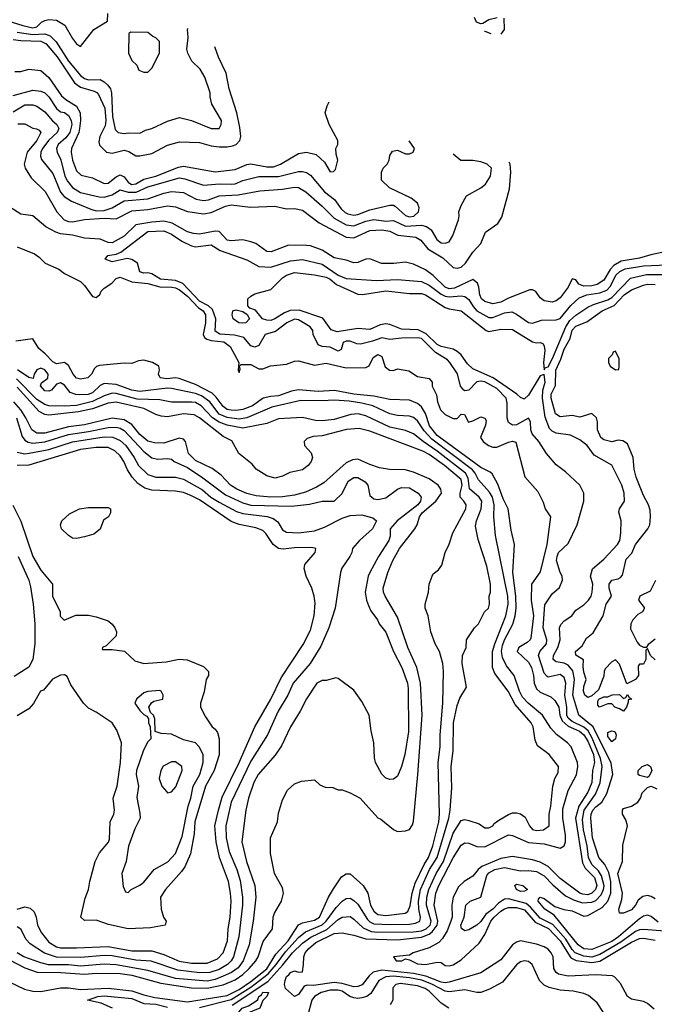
# Model space of a CAD drawing. Header units: inches. Extents: x 1793402 to 1900366, y 320852 to 470679.
# Tile 138 of 256: x 1811304 to 1814505, y 384370 to 389339. Entities that reach past the tile are written whole.
import ezdxf

# ---------------------------------------------------------------- set-up
doc = ezdxf.new("R2010")
doc.units = ezdxf.units.IN
doc.header["$MEASUREMENT"] = 0
doc.layers.add('B8318', color=7, linetype='Continuous')

msp = doc.modelspace()

# ---------------------------------------------------------------- linework, layer by layer
at = {"layer": 'B8318', "color": 4}
for points, elevation in [([(1811130, 389369.1), (1811318.8, 389310), (1811370, 389298.9), (1811390, 389303.7), (1811412.7, 389327.3), (1811430, 389335.8), (1811450, 389340.3), (1811490, 389337), (1811531.8, 389311.8), (1811570, 389244.7), (1811590, 389218), (1811610, 389204.7), (1811678, 389290), (1811747.3, 389332.7), (1811748, 389370)], 272), ([(1813711.6, 389348.4), (1813670, 389338), (1813639.6, 389320.4), (1813630, 389318), (1813607.3, 389327.3), (1813598, 389350)], 224), ([(1813732.8, 389266.2), (1813748.7, 389290), (1813747.3, 389347.3)], 224), ([(1811290, 389276.2), (1811370, 389264.1), (1811430, 389268), (1811457.4, 389257.4), (1811487.5, 389227.5), (1811550.3, 389130), (1811610, 389058.4), (1811630, 389043.1), (1811650, 389035.8), (1811710, 389037), (1811730, 389026.4), (1811749, 389009), (1811761.6, 388990), (1811766.7, 388970), (1811771.7, 388850), (1811786, 388786), (1811801, 388770), (1811830, 388764.4), (1811850, 388768.4), (1811910, 388767.3), (1811937.5, 388782.5), (1811970, 388790.8), (1812050, 388826.8), (1812110, 388846), (1812170.6, 388830.6), (1812270, 388790.6), (1812309.3, 388790.7), (1812319.3, 388810), (1812320.9, 388830), (1812273.6, 388913.6), (1812264, 388950), (1812264, 388970), (1812237.2, 389050), (1812214, 389090), (1812172.7, 389130), (1812152.3, 389170), (1812146.6, 389190), (1812152.7, 389250), (1812149.3, 389290), (1812152.8, 389297.3)], 268), ([(1813649, 389282), (1813650, 389282), (1813679.9, 389270)], 224), ([(1811270, 389239.6), (1811310, 389233.6), (1811410, 389231.1), (1811436.9, 389216.9), (1811492.8, 389152.8), (1811580.7, 389020.7), (1811610, 388998.5), (1811679.1, 388979.1), (1811692.5, 388972.5), (1811701.2, 388961.2), (1811733.1, 388893.1), (1811738.4, 388830), (1811735.5, 388804.5), (1811707, 388750), (1811702.4, 388722.4), (1811706.9, 388706.9), (1811741, 388670), (1811770, 388666.4), (1811830, 388681.3), (1811854.9, 388674.9), (1811890, 388653), (1811910, 388653), (1811970, 388663.8), (1812050, 388706), (1812110, 388722.4), (1812210, 388719.5), (1812270, 388702.3), (1812310, 388697.4), (1812350, 388697.4), (1812377.5, 388702.5), (1812396, 388710), (1812414, 388730), (1812419.6, 388750), (1812414.9, 388794.9), (1812398.7, 388870), (1812359.6, 388990), (1812344.5, 389070), (1812306, 389150), (1812287.2, 389202.1)], 264), ([(1811278.5, 389078.5), (1811310, 389077.3), (1811350, 389090.5), (1811410, 389083), (1811450, 389048.2), (1811515.2, 388955.2), (1811536.4, 388936.4), (1811590, 388902.4), (1811607.8, 388870), (1811610.2, 388830.2), (1811605.8, 388790), (1811601.1, 388770), (1811564.9, 388690), (1811562.8, 388670), (1811570, 388631), (1811590, 388576), (1811614.4, 388554.4), (1811670, 388541.6), (1811730, 388512.4), (1811750, 388514), (1811790, 388545.7), (1811810, 388555.6), (1811830, 388545.7), (1811850, 388519.5), (1811867.7, 388507.7), (1811890, 388510.3), (1811930, 388535.3), (1811990.7, 388549.3), (1812105.2, 388594.8), (1812130, 388599.6), (1812290, 388572), (1812390, 388583.1), (1812450, 388608.8), (1812470, 388611.7), (1812550, 388596), (1812584, 388596), (1812619.3, 388610), (1812710, 388664.9), (1812750, 388670.6), (1812799.3, 388659.3), (1812840.7, 388620.7), (1812870, 388572), (1812887.3, 388572.7), (1812896.4, 388583.6), (1812908, 388630), (1812900.2, 388660.2), (1812899, 388690), (1812909, 388710), (1812909, 388730), (1812864, 388810), (1812844, 388870), (1812854.6, 388905.4), (1812864.7, 388925)], 256), ([(1811270, 388956.3), (1811370, 388983.8), (1811410, 388979.5), (1811430.2, 388970.2), (1811450, 388950.5), (1811490, 388890.5), (1811510, 388874.9), (1811530.2, 388870.2), (1811550, 388855.5), (1811563.1, 388830), (1811567, 388810), (1811556.5, 388770), (1811536.3, 388743.7), (1811498.4, 388710), (1811488.7, 388688.7), (1811492.7, 388670), (1811511.5, 388631.6), (1811531.6, 388550), (1811544, 388524), (1811570, 388492.2), (1811610, 388466.7), (1811705.1, 388445.1), (1811730, 388444.4), (1811770, 388455.3), (1811810, 388481.3), (1811850, 388468.3), (1811891.4, 388468.6), (1811950, 388496.1), (1812110, 388541.1), (1812136.7, 388536.7), (1812230, 388504.4), (1812311.7, 388511.7), (1812370, 388508.5), (1812390, 388510.4), (1812430, 388528), (1812510, 388548.7), (1812610, 388547.4), (1812710, 388572.4), (1812730, 388572.7), (1812750, 388567.7), (1812770, 388554.8), (1812841.6, 388470), (1812891.5, 388431.5), (1812925.3, 388385.3), (1812945.7, 388365.7), (1812959.2, 388359.2), (1812990, 388352.6), (1813010, 388356.1), (1813070, 388379.5), (1813170, 388404), (1813190, 388402.8), (1813198, 388398), (1813250, 388350.4), (1813270, 388344.6), (1813291.8, 388348.2), (1813316.2, 388370), (1813318.4, 388390), (1813310, 388413.2), (1813279.1, 388439.1), (1813168.7, 388490), (1813128, 388530), (1813128, 388570), (1813138, 388590), (1813158, 388610), (1813168, 388630), (1813170, 388654), (1813184.7, 388675.3), (1813210, 388681), (1813250, 388662), (1813270, 388662), (1813288.4, 388671.6), (1813295.3, 388690), (1813267.8, 388728.7)], 252), ([(1811270, 388874), (1811330, 388910.3), (1811370, 388910.3), (1811390, 388903.8), (1811430, 388874.9), (1811468.7, 388828.7), (1811490.4, 388810), (1811500.3, 388790), (1811493.4, 388770), (1811450, 388731.3), (1811418.7, 388690), (1811410.4, 388670), (1811408.4, 388650), (1811414, 388634), (1811470, 388562.8), (1811509.1, 388469.1), (1811527.7, 388447.7), (1811564.2, 388424.2), (1811662.4, 388382.4), (1811690, 388374), (1811730, 388376.9), (1811770.8, 388389.2), (1811830, 388425.3), (1811950, 388434.6), (1812030, 388463.1), (1812070, 388472), (1812130, 388466.4), (1812193.8, 388433.8), (1812230, 388426.7), (1812255.3, 388430), (1812310, 388450.4), (1812405.1, 388454.9), (1812515.2, 388475.2), (1812630, 388483.8), (1812690, 388494.9), (1812710, 388492.4), (1812747.7, 388470), (1812830, 388398), (1812890, 388337.6), (1812950, 388304.2), (1812990, 388298.9), (1813050, 388322.3), (1813090, 388331.5), (1813150, 388322.4), (1813190, 388325.7), (1813250, 388296.5), (1813330, 388302), (1813356.2, 388296.2), (1813379.5, 388279.5), (1813408, 388230), (1813430, 388213.4), (1813450, 388210.7), (1813470, 388218.8), (1813489.5, 388250.5), (1813517.2, 388330), (1813521.2, 388350), (1813519, 388370), (1813530, 388402), (1813558, 388450), (1813630, 388491), (1813654, 388510), (1813679.3, 388550), (1813683.7, 388590), (1813661.2, 388610), (1813630, 388621.6), (1813590, 388629.5), (1813529.2, 388629.2), (1813489.9, 388661.1)], 248), ([(1811294.2, 388814.2), (1811330, 388813), (1811370, 388792.4), (1811388.6, 388788.6), (1811402.5, 388782.5), (1811410.5, 388770), (1811390.3, 388730), (1811341.1, 388670), (1811325.5, 388610), (1811330.4, 388590.4), (1811362, 388542), (1811432.8, 388472.8), (1811490.3, 388370.3), (1811527.3, 388330), (1811550, 388320.5), (1811570, 388318.4), (1811630, 388330.3), (1811730, 388336.9), (1811790, 388334.6), (1811870, 388374), (1811950, 388381.5), (1812050, 388399.6), (1812090, 388394.6), (1812150, 388372), (1812230, 388360.4), (1812270, 388367), (1812341.1, 388398.9), (1812370, 388404.4), (1812467.3, 388392.7), (1812590, 388398), (1812650, 388384.9), (1812690, 388387.3), (1812730, 388377.3), (1812813.9, 388313.9), (1812950, 388242.6), (1812990, 388238.9), (1813070, 388274.6), (1813130, 388279.6), (1813170, 388271.6), (1813211.3, 388251.3), (1813302.4, 388242.4), (1813326.5, 388226.5), (1813363.2, 388183.2), (1813437.6, 388137.6), (1813490, 388088.4), (1813510, 388085.3), (1813530, 388090.4), (1813551.8, 388110), (1813590, 388166.8), (1813629.2, 388210), (1813653.6, 388266.4), (1813715.3, 388310), (1813736.5, 388343.5), (1813774.2, 388485.8), (1813782, 388570), (1813778, 388610), (1813773.4, 388620.7)], 244), ([(1814566, 388170), (1814486.8, 388153.2), (1814430, 388135.8), (1814338.6, 388121.4), (1814300.6, 388099.4), (1814281.7, 388078.3), (1814250, 388024.2), (1814217.3, 388002.7), (1814190, 387995.8), (1814150, 387995.3), (1814124.5, 388004.5), (1814110, 388026), (1814090, 388031.3), (1814069.7, 387990), (1814030, 387935.5), (1814010, 387920.5), (1813990, 387913.4), (1813950, 387920.7), (1813930, 387936), (1813907.3, 387967.3), (1813890, 387976), (1813876.8, 387976.8), (1813770, 387934.6), (1813730, 387914.3), (1813690, 387906), (1813650, 387917), (1813632.7, 387930), (1813624.2, 387950), (1813620.4, 387990), (1813613, 388010), (1813590, 388028), (1813496.4, 387983.6), (1813470, 387980.7), (1813449.5, 387989.5), (1813390, 388048.9), (1813350, 388077), (1813290, 388104.9), (1813250, 388114.9), (1813191.4, 388108.6), (1813128.3, 388108.3), (1813070, 388133), (1813050, 388130.4), (1813010, 388114.4), (1812990, 388112.4), (1812950, 388126), (1812890, 388137), (1812830, 388175.8), (1812770, 388197.6), (1812750, 388200.4), (1812659.1, 388200.9), (1812572.2, 388167.8), (1812550, 388168.7), (1812494.8, 388210), (1812470, 388218.4), (1812430, 388228), (1812370, 388223), (1812350, 388226), (1812310, 388270.4), (1812290, 388272.6), (1812210, 388256.9), (1812180.5, 388260.5), (1812150, 388268.8), (1812073.1, 388313.1), (1812030, 388321.8), (1811970, 388317.8), (1811890, 388303.6), (1811830, 388247.4), (1811770, 388214), (1811750, 388215.3), (1811710, 388231.2), (1811630, 388236.6), (1811570, 388251.6), (1811510, 388258.6), (1811486.6, 388266.6), (1811434.7, 388294.7), (1811370.2, 388350.2), (1811310, 388358.3), (1811230, 388407.7)], 236), ([(1814558.9, 384738.9), (1814450, 384747.6), (1814430, 384745.6), (1814410, 384737.2), (1814336.1, 384683.9), (1814230, 384621.1), (1814190, 384607.2), (1814150, 384612.2), (1814105.7, 384630), (1814090, 384646.9), (1814058.4, 384698.4), (1813993, 384773), (1813930, 384804.8), (1813880.5, 384860.5), (1813858.7, 384878.7), (1813770, 384902.7), (1813750, 384901), (1813719.8, 384880.2), (1813690, 384849.8), (1813655.9, 384824.1), (1813630, 384787.6), (1813610, 384769.6), (1813570, 384745.2), (1813550, 384741.2), (1813533.2, 384753.2), (1813529.6, 384770), (1813545.6, 384810), (1813554, 384870), (1813575.3, 384890), (1813630, 384911), (1813660.3, 385019.7), (1813670, 385033.7), (1813701.2, 385050), (1813750, 385059.6), (1813830, 385043.2), (1813870, 385044.9), (1813910, 385039.5), (1813950, 385017.6), (1813993.2, 384973.2), (1814057.8, 384917.8), (1814096.7, 384896.7), (1814142.4, 384882.4), (1814190, 384885.8), (1814210, 384894.3), (1814237.3, 384922.7), (1814248.9, 384950), (1814251.4, 384968.6), (1814238.6, 385018.6), (1814222.7, 385042.7), (1814190, 385076.3), (1814173.8, 385110), (1814166.3, 385170), (1814148.1, 385250), (1814143, 385303), (1814151.8, 385350), (1814208.7, 385430), (1814232.4, 385487.6), (1814242.4, 385570), (1814234.4, 385610), (1814192.4, 385712.4), (1814170.9, 385750.9), (1814150, 385769), (1814090, 385796.8), (1814070, 385814), (1814063.1, 385830), (1814063.8, 385870), (1814054, 385930), (1814058.4, 385990), (1814050, 386019), (1814030, 386035.1), (1813970, 386021.2), (1813964.8, 386024.8), (1813950, 386042), (1813920.5, 386130), (1813927.3, 386150), (1813960.7, 386190), (1813962.4, 386210), (1813944.2, 386270), (1813953.6, 386386.4), (1813990, 386441), (1814026.8, 386473.2), (1814042.7, 386510), (1814040.9, 386530), (1814029.7, 386549.6), (1814012.3, 386610), (1814015.1, 386630), (1814020.9, 386650), (1814070, 386696), (1814116.2, 386790), (1814149.2, 386910), (1814149.3, 386950), (1814129.2, 386990), (1814057.2, 387057.2), (1814010, 387092.7), (1813960.9, 387150), (1813922, 387210), (1813889.4, 387250), (1813882.9, 387270), (1813881.2, 387310), (1813870, 387328.7), (1813810, 387295.1), (1813790, 387292.7), (1813770, 387306), (1813762.9, 387330), (1813763.3, 387403.3), (1813757.6, 387430), (1813710, 387478.7), (1813650, 387512.1), (1813630, 387515.1), (1813610, 387511.5), (1813570.2, 387469.8), (1813550, 387466.6), (1813544.5, 387470), (1813528, 387490), (1813511.5, 387551.5), (1813474, 387610), (1813462, 387622), (1813400.5, 387660.5), (1813330, 387729.5), (1813310, 387733.5), (1813230, 387732.8), (1813170, 387726), (1813130, 387734), (1813083.4, 387716.6), (1813022.5, 387702.5), (1813003.7, 387703.7), (1812970, 387717), (1812950, 387717), (1812936, 387710), (1812926, 387674), (1812910, 387667), (1812870, 387686.6), (1812830, 387689.5), (1812810, 387699), (1812784, 387750), (1812782, 387770), (1812768.7, 387790), (1812710, 387825.1), (1812690, 387827.8), (1812650.5, 387810), (1812593.9, 387766.1), (1812542, 387750), (1812510, 387695.3), (1812490, 387686), (1812470, 387694), (1812435.1, 387735.1), (1812386.5, 387746.5), (1812312.8, 387752.8), (1812290, 387767.8), (1812292.2, 387830), (1812276.9, 387876.9), (1812256, 387896), (1812210, 387918.9), (1812127.2, 388007.2), (1812090, 388022.8), (1812014, 388030), (1811970, 388056.9), (1811950, 388061.7), (1811930, 388060.5), (1811910, 388067), (1811897.6, 388110), (1811870, 388128.3), (1811846.4, 388133.6), (1811770, 388117), (1811735.3, 388130), (1811748.7, 388150), (1811790, 388156.4), (1811813.8, 388166.2), (1811949.2, 388270), (1812030, 388273.1), (1812070, 388257.6), (1812122, 388222), (1812170, 388197.6), (1812190, 388192.2), (1812270, 388203), (1812315.1, 388175.1), (1812450, 388127.4), (1812510, 388093), (1812570, 388090.5), (1812670, 388122.6), (1812730, 388128.7), (1812830, 388106), (1812910, 388050.3), (1812950, 388033.7), (1813103.7, 388023.7), (1813210, 388028.5), (1813330, 388018.4), (1813370, 388000.3), (1813430, 387954.3), (1813450, 387944.4), (1813470, 387941.3), (1813530, 387946), (1813550, 387942.4), (1813570, 387927.7), (1813591.2, 387891.2), (1813610, 387870.4), (1813670, 387837.1), (1813690, 387835.5), (1813750, 387860.4), (1813785.5, 387865.5), (1813810, 387853.4), (1813870, 387810.6), (1813890, 387807.7), (1813936.6, 387823.4), (1814010, 387824), (1814030, 387830.6), (1814083.3, 387896.7), (1814125.2, 387934.8), (1814164, 387950), (1814230, 387960.8), (1814266.4, 387973.6), (1814284.9, 387995.1), (1814311.5, 388050), (1814331.8, 388068.2), (1814358.8, 388081.2), (1814450, 388097.1), (1814570, 388102)], 232), ([(1811290, 388192.4), (1811377.5, 388157.5), (1811401.3, 388141.3), (1811431.5, 388110), (1811501, 388081), (1811530, 388058.9), (1811610, 388018.4), (1811630, 387998), (1811670, 387941.6), (1811690, 387937), (1811707.2, 387952.8), (1811715.3, 387970), (1811730, 387984.7), (1811768.4, 388010), (1811790, 388034), (1811810, 388039.3), (1811870, 388015.6), (1811950, 388008.2), (1812010, 387991.6), (1812070.3, 387989.7), (1812090, 387986.4), (1812110, 387976.4), (1812150, 387943.5), (1812205.7, 387885.7), (1812229.6, 387870), (1812240.5, 387850), (1812241.3, 387810), (1812229.6, 387750), (1812236.1, 387736.1), (1812247.6, 387727.6), (1812270, 387720.9), (1812332.9, 387712.9), (1812366, 387690), (1812409.3, 387610), (1812406, 387570), (1812410, 387558), (1812415.3, 387575.3), (1812412, 387590), (1812421, 387599), (1812470, 387598.4), (1812510, 387578), (1812530, 387577), (1812568.1, 387591.9), (1812650, 387601.1), (1812690, 387616), (1812710, 387617.7), (1812790, 387596.3), (1812850, 387606), (1812950, 387582.4), (1813050, 387583.7), (1813067.3, 387592.7), (1813086.4, 387633.6), (1813110, 387649.2), (1813130, 387639), (1813147.3, 387587.3), (1813168.7, 387570), (1813190, 387569.5), (1813210, 387577.2), (1813266.8, 387566.8), (1813310, 387539.3), (1813370, 387528.7), (1813384, 387510), (1813385.2, 387490), (1813405.6, 387445.6), (1813411.6, 387410), (1813427.1, 387370), (1813450, 387346.6), (1813490, 387326), (1813510, 387326), (1813530, 387348), (1813547.3, 387347.3), (1813567.3, 387307.3), (1813590, 387314), (1813630, 387335.3), (1813650, 387328), (1813656, 387316), (1813652.7, 387292.7), (1813629, 387230), (1813642, 387210), (1813668.7, 387190), (1813690, 387182), (1813710, 387182.4), (1813770, 387207.6), (1813790, 387212), (1813806.8, 387206.8), (1813852.5, 387032.5), (1813918, 386958), (1813944.7, 386904.7), (1813955.3, 386870), (1813982, 386830), (1813962.4, 386690), (1813930, 386552), (1813886.3, 386490), (1813883.5, 386410), (1813896.4, 386330), (1813881.6, 386218.4), (1813879.5, 386210), (1813864.2, 386195.8), (1813821.6, 386170), (1813813.6, 386150), (1813870, 386096.9), (1813885.7, 386070), (1813895.6, 386030), (1813899.3, 385990), (1813910, 385961.3), (1813930, 385946), (1813982.4, 385922.4), (1814003.1, 385903.1), (1814022.7, 385870), (1814029, 385830), (1814040.4, 385800.4), (1814070, 385774), (1814128, 385748), (1814150, 385729.8), (1814170, 385697.4), (1814197.5, 385630), (1814203.1, 385590), (1814193.5, 385550), (1814189.8, 385490), (1814170, 385440.4), (1814123.5, 385370), (1814108.2, 385310), (1814143.6, 385083.6), (1814156.8, 385056.8), (1814202.7, 385010), (1814214.8, 384970), (1814208.3, 384950), (1814190, 384930.3), (1814170, 384922.8), (1814145, 384925), (1814130, 384930.3), (1814030, 385004.6), (1813970, 385064.6), (1813930, 385087.6), (1813890, 385098.9), (1813790, 385115.3), (1813730, 385105.3), (1813634.9, 385065.1), (1813616.9, 385050), (1813590, 385016.3), (1813546, 384990), (1813517, 384963), (1813489.8, 384910), (1813483.9, 384870), (1813484.8, 384810), (1813479.2, 384790), (1813459.9, 384740.1), (1813437.3, 384702.7), (1813417.7, 384682.3), (1813370, 384654.4), (1813289.2, 384630), (1813270, 384618), (1813188.7, 384610), (1813202, 384590), (1813232, 384590), (1813250, 384599), (1813270, 384594), (1813310, 384574), (1813350, 384571.1), (1813410, 384582.4), (1813430, 384580.7), (1813450, 384565.6), (1813470, 384564), (1813490, 384569.8), (1813530, 384595.1), (1813621.5, 384678.5), (1813650, 384722.7), (1813680.8, 384790), (1813696.9, 384810), (1813730, 384839.7), (1813750, 384852.1), (1813770, 384857.6), (1813810, 384857.7), (1813850, 384846.2), (1813904.3, 384784.3), (1813971.9, 384751.9), (1814029.8, 384690), (1814083.7, 384603.7), (1814110.6, 384590.6), (1814190, 384580.5), (1814230, 384588.2), (1814390, 384683.5), (1814430, 384702.7), (1814450, 384703.9), (1814510, 384693.7)], 236), ([(1814524.7, 384784.7), (1814490, 384812.3), (1814470, 384819.5), (1814450, 384814), (1814430, 384800.5), (1814325.2, 384710), (1814290, 384686.8), (1814190, 384647.1), (1814150, 384649.8), (1814120.5, 384670), (1813999.5, 384819.5), (1813953.2, 384850), (1813919, 384890), (1813920.2, 384899.8), (1813930, 384910.8), (1813950, 384904), (1814003.1, 384863.1), (1814048.5, 384848.5), (1814090, 384842), (1814150, 384815.5), (1814170, 384818), (1814242.2, 384857.8), (1814269.8, 384890.2), (1814286.2, 384930), (1814285.3, 384990), (1814275.3, 385035.3), (1814255.6, 385075.6), (1814225.6, 385110), (1814192.8, 385210), (1814185.1, 385310), (1814186.4, 385330), (1814195.4, 385350), (1814210, 385367), (1814240.7, 385390), (1814266.1, 385433.9), (1814295.1, 385530), (1814287.5, 385587.5), (1814196.4, 385770), (1814123.6, 385830), (1814093.6, 385930), (1814103.2, 386010), (1814093.3, 386053.3), (1814070, 386081), (1814050, 386090.9), (1814010, 386098.7), (1813994.5, 386110), (1813996.9, 386130), (1814017.7, 386170), (1814029.7, 386210), (1814027.6, 386270), (1814033.3, 386286.7), (1814050, 386304.9), (1814089, 386330), (1814110, 386358.8), (1814150, 386386.8), (1814172.7, 386410), (1814186, 386430), (1814192.3, 386450), (1814194.5, 386490), (1814183.7, 386530), (1814192.7, 386567.3), (1814250, 386616), (1814319.5, 386690), (1814331.8, 386710), (1814337, 386750), (1814337.2, 386810), (1814326.3, 386853.7), (1814329.4, 386870.6), (1814355.3, 386910), (1814352.7, 386950), (1814340.9, 386990), (1814291.5, 387091.5), (1814202, 387142), (1814166, 387190), (1814130, 387219.5), (1814082, 387242), (1814010, 387251.8), (1813990, 387262), (1813975.6, 387275.6), (1813954.1, 387334.1), (1813940.9, 387430), (1813942.6, 387470), (1813954.8, 387510), (1813950, 387548), (1813930, 387542), (1813870, 387443.7), (1813850, 387425.1), (1813846, 387426), (1813830, 387432), (1813812, 387450), (1813691.9, 387531.9), (1813590, 387576.8), (1813562.8, 387602.8), (1813530, 387648.3), (1813510, 387665.3), (1813490, 387675.8), (1813429.3, 387689.2), (1813410, 387700.8), (1813354.1, 387754.1), (1813313.6, 387773.6), (1813230, 387777.8), (1813170, 387801.5), (1813150, 387804.2), (1813121.4, 387798.6), (1813070, 387775.4), (1813010, 387781.3), (1812904.4, 387764.4), (1812874.7, 387774.7), (1812833, 387833), (1812713.6, 387873.6), (1812668.7, 387871.3), (1812639.9, 387860.1), (1812590, 387829.6), (1812570, 387822), (1812550, 387822.9), (1812528.7, 387830), (1812492.9, 387872.9), (1812464, 387884), (1812455.3, 387895.3), (1812455.3, 387930), (1812470, 387944.7), (1812490, 387956), (1812570, 387977.3), (1812630, 388037.1), (1812650, 388050.4), (1812690, 388063), (1812790, 388052.2), (1812850, 388039.5), (1812870, 388030.3), (1812902.3, 388002.3), (1813010, 387953.7), (1813032.1, 387952.1), (1813150, 387970.3), (1813270, 387957.4), (1813330, 387958.3), (1813350.5, 387950), (1813450, 387887.2), (1813470, 387879.5), (1813530, 387870.4), (1813657.3, 387770), (1813670, 387765.3), (1813730, 387778), (1813790, 387776.4), (1813890, 387713.4), (1813910, 387707.7), (1813930.5, 387710.5), (1813944, 387704), (1813950, 387692), (1813952.2, 387670), (1813946.7, 387610), (1813950, 387572), (1813956.5, 387583.5), (1813970, 387587.7), (1813991.8, 387630), (1814058.2, 387790), (1814079.3, 387820.8), (1814110, 387847.6), (1814170, 387888.9), (1814197.8, 387902.2), (1814270, 387925.2), (1814290, 387936.5), (1814385.7, 388034.3), (1814466.1, 388053.9), (1814565.9, 388054.1)], 228), ([(1814509.2, 386109.2), (1814486, 386130), (1814470, 386166), (1814462, 386158), (1814462, 386110), (1814450, 386086), (1814430, 386086), (1814423.6, 386076.4), (1814424.7, 386030), (1814410, 386008.7), (1814367.3, 385987.3), (1814330, 386086), (1814310, 386108), (1814290, 386098), (1814256.9, 386063.1), (1814251.3, 386050), (1814250, 386026), (1814223.6, 385956.4), (1814190, 385926), (1814170, 385919), (1814155.3, 385930), (1814147.3, 385950), (1814150, 385974), (1814162, 386010), (1814150, 386046), (1814146, 386074), (1814148, 386108), (1814108.4, 386131.6), (1814108, 386150), (1814141.2, 386178.8), (1814162.7, 386217.3), (1814196, 386244), (1814247, 386330), (1814262, 386390), (1814289.2, 386430), (1814277.2, 386470), (1814277.2, 386490), (1814290, 386510.7), (1814322, 386518), (1814335.3, 386524.7), (1814344, 386536), (1814363.5, 386616.5), (1814392.5, 386647.5), (1814409.8, 386690.2), (1814473, 386770), (1814482.4, 386790), (1814486.3, 386830), (1814483.5, 386863.5), (1814475.6, 386890), (1814450, 386937.2), (1814412.8, 387030), (1814403.6, 387070), (1814398, 387130), (1814370, 387199), (1814346.4, 387213.6), (1814322.8, 387217.2), (1814290, 387208.7), (1814250, 387219), (1814235.3, 387230), (1814218, 387270), (1814219, 387310), (1814212.7, 387330), (1814190, 387352.3), (1814130, 387333.2), (1814090, 387340.9), (1814030, 387334.5), (1814006, 387350), (1813985.4, 387430), (1813985.1, 387450), (1814006.5, 387493.5), (1814008.5, 387570), (1814034, 387626), (1814050, 387676.3), (1814080.5, 387730), (1814090, 387773), (1814110, 387793.4), (1814165.3, 387814.7), (1814242, 387870), (1814302.4, 387897.6), (1814353.6, 387950), (1814390, 387975.6), (1814450, 387999), (1814470, 388004), (1814510, 388002.8)], 224), ([(1814504.7, 384344.7), (1814470, 384374), (1814450, 384384), (1814390, 384395.3), (1814370, 384409), (1814334.2, 384474.2), (1814306.6, 384506.6), (1814294, 384514), (1814210, 384517.8), (1814070, 384511.1), (1814022.3, 384522.2), (1814009.5, 384530), (1813998.4, 384550), (1813994, 384610), (1813984.2, 384630), (1813970, 384647.3), (1813950, 384660.5), (1813910, 384674), (1813830.6, 384689.4), (1813810, 384683.7), (1813790, 384669.3), (1813730, 384594), (1813630, 384529.5), (1813470, 384480.9), (1813450, 384478.4), (1813430, 384482), (1813352.4, 384512.4), (1813290, 384525.2), (1813130, 384541.5), (1813087.4, 384532.6), (1813065.9, 384514.1), (1813031.1, 384468.9), (1813010, 384458.9), (1812990, 384457.2), (1812930, 384474.6), (1812890, 384480.3), (1812785.1, 384465.1), (1812754, 384466), (1812738, 384462), (1812710, 384419), (1812690, 384409.2), (1812645.2, 384450), (1812639.3, 384470), (1812642.7, 384490), (1812649.3, 384510), (1812662, 384518), (1812670, 384530.8), (1812690, 384538), (1812710, 384532), (1812730, 384534), (1812736, 384570), (1812736.2, 384610), (1812744.2, 384630), (1812759.7, 384650), (1812797.9, 384682.1), (1812890, 384727.9), (1812930, 384730.4), (1812990, 384718.7), (1813050, 384700.7), (1813210, 384695.2), (1813330, 384709.4), (1813370, 384724), (1813385.2, 384734.8), (1813409.8, 384770), (1813413.4, 384790), (1813395, 384870), (1813402.4, 384930), (1813418.7, 384970), (1813490, 385108.4), (1813530, 385173.4), (1813550, 385185.5), (1813570, 385183.8), (1813610, 385166.4), (1813650, 385164.9), (1813770, 385224.9), (1813790, 385222), (1813870, 385186.4), (1813950, 385180.2), (1814030, 385158.4), (1814050.9, 385169.1), (1814056.8, 385190), (1814057.1, 385222.9), (1814043.5, 385310), (1814043.7, 385356.3), (1814070.9, 385449.1), (1814111.8, 385528.2), (1814119.8, 385570), (1814117.3, 385590), (1814085.6, 385670), (1814067.6, 385690), (1814011.3, 385731.3), (1813983.5, 385763.5), (1813941.3, 385830), (1813869, 385889), (1813840.2, 385920.2), (1813824.8, 385950), (1813798, 386030), (1813759, 386079), (1813740, 386120), (1813735, 386150), (1813739.1, 386180.9), (1813749.9, 386210.1), (1813791.7, 386288.3), (1813803.1, 386330), (1813807.8, 386370), (1813806.2, 386430), (1813791, 386550), (1813799.6, 386690), (1813783.3, 386763.3), (1813768.2, 386870), (1813741.8, 386921.8), (1813715.6, 386995.6), (1813686.5, 387046.5), (1813676.4, 387056.4), (1813630, 387079.2), (1813410, 387241.5), (1813370.8, 387290), (1813350, 387352.3), (1813330, 387385.6), (1813310, 387403), (1813270, 387418.7), (1813170, 387422.4), (1813090, 387439.2), (1812990, 387449), (1812891.5, 387468.4), (1812810, 387462.4), (1812710, 387470.9), (1812675.5, 387464.5), (1812610, 387441.1), (1812570, 387438.3), (1812531.4, 387428.6), (1812478, 387390), (1812430, 387371.2), (1812393.7, 387366.3), (1812370, 387368.7), (1812350, 387372.8), (1812330, 387386.6), (1812295, 387435), (1812273.9, 387453.9), (1812190, 387497.4), (1812108.4, 387528.4), (1812090, 387531.3), (1812046.3, 387526.3), (1812011.9, 387531.9), (1812003.7, 387550), (1812009.4, 387570), (1812005.2, 387590), (1811974, 387610), (1811930, 387621.3), (1811902.9, 387617.1), (1811870, 387604.7), (1811830, 387605.1), (1811706, 387594), (1811690.4, 387589.6), (1811680.3, 387579.7), (1811666, 387550), (1811647.4, 387532.6), (1811610, 387525.4), (1811590, 387529.6), (1811573.6, 387550), (1811550, 387594), (1811530, 387609), (1811490, 387602.7), (1811470, 387612), (1811432.7, 387652.7), (1811400.1, 387680.1), (1811370, 387728), (1811283.6, 387716.4)], 244), ([(1812374.6, 384365.4), (1812555, 384485), (1812631.7, 384568.3), (1812679.2, 384630), (1812730, 384678.5), (1812771.9, 384708.1), (1812852.2, 384747.8), (1812910, 384798.7), (1812930, 384810.3), (1812970, 384812.7), (1812990, 384799.3), (1813035.5, 384755.5), (1813077.3, 384737.3), (1813110, 384734), (1813290, 384736.3), (1813330, 384741), (1813354.3, 384750), (1813375.1, 384770), (1813379.8, 384790), (1813356.1, 384870), (1813357.2, 384910), (1813367.6, 384950), (1813405.3, 385030), (1813441.2, 385090), (1813490, 385233.4), (1813530, 385297.3), (1813550, 385302), (1813570, 385297.3), (1813620.7, 385280.7), (1813650, 385261), (1813670, 385261), (1813690, 385271.3), (1813697.5, 385282.5), (1813720.7, 385299.3), (1813770, 385327.3), (1813790, 385336), (1813810, 385336), (1813830.7, 385330.7), (1813854.4, 385314.4), (1813876, 385270), (1813890, 385251.3), (1813910, 385247.3), (1813946, 385250), (1813974, 385270), (1813975.1, 385330), (1813983.7, 385370), (1813992.7, 385470), (1814004, 385510), (1814020.2, 385539.8), (1814021.2, 385570), (1813975.3, 385630), (1813915.1, 385675.1), (1813903.7, 385703.7), (1813894, 385770), (1813884, 385790), (1813803.7, 385883.7), (1813767, 385950), (1813700.1, 386040.1), (1813689.6, 386069.6), (1813689.6, 386150), (1813701, 386190), (1813756, 386330), (1813767.1, 386390), (1813766.9, 386430), (1813704.1, 386735.9), (1813696.2, 386830), (1813696.9, 386890), (1813688.7, 386928.7), (1813674.4, 386954.4), (1813617.5, 387017.5), (1813601.7, 387050), (1813587.7, 387067.7), (1813381.9, 387221.9), (1813343.7, 387263.7), (1813310, 387314.5), (1813290, 387331.8), (1813270, 387338.4), (1813210, 387341.6), (1813170, 387349.7), (1813085.2, 387390), (1813030, 387404.7), (1812965.3, 387414.7), (1812890, 387418.9), (1812830, 387415.1), (1812722, 387418), (1812575.9, 387384.1), (1812450, 387329.8), (1812410, 387323.8), (1812350, 387331.7), (1812310, 387348.7), (1812262.6, 387410), (1812220.8, 387440.8), (1812190, 387452.8), (1812070, 387478.3), (1812050, 387479.7), (1811910, 387463.5), (1811869.2, 387470), (1811790, 387498.9), (1811730, 387502.9), (1811710, 387492.3), (1811670, 387456.9), (1811648.2, 387448.2), (1811605.8, 387445.8), (1811587.2, 387447.2), (1811558.6, 387458.6), (1811530, 387495.1), (1811510, 387506.6), (1811490, 387499.3), (1811464.7, 387470), (1811450, 387464.5), (1811430, 387467), (1811408.7, 387491.3), (1811414, 387506), (1811445.2, 387530), (1811446.6, 387550), (1811430, 387571.8), (1811410, 387580.9), (1811390, 387572.3), (1811376, 387550), (1811371.1, 387528.9), (1811350, 387533.2), (1811292.7, 387572.7)], 248), ([(1811250, 384482.8), (1811327, 384447), (1811370, 384435.8), (1811410, 384434.9), (1811510, 384453), (1811550, 384452.8), (1811610, 384443.8), (1811750, 384452.1), (1811870, 384438.5), (1811930, 384417.6), (1811984.8, 384404.8), (1812150, 384381.8), (1812350, 384415.1), (1812410, 384445), (1812470, 384484.1), (1812551.1, 384548.9), (1812596.3, 384623.7), (1812657.1, 384690), (1812710, 384770.4), (1812730, 384781.1), (1812790, 384795.3), (1812815.8, 384810), (1812862, 384910), (1812887.3, 384952.7), (1812927.6, 385012.4), (1812950, 385028), (1812970, 385027.7), (1813037.1, 384970), (1813059.5, 384930), (1813073.7, 384870), (1813090, 384840.5), (1813110, 384822.6), (1813150, 384817.3), (1813248, 384830), (1813261.3, 384838.7), (1813273.9, 384866.1), (1813282.8, 384930), (1813298, 384982), (1813343.9, 385076.1), (1813365.1, 385110), (1813387.4, 385170), (1813417.6, 385290), (1813421.7, 385330), (1813414.3, 385590), (1813425.4, 385670), (1813424.4, 385730), (1813438.9, 385890), (1813441.6, 386050), (1813437.6, 386090), (1813422, 386150), (1813399.5, 386190), (1813377, 386250), (1813363.7, 386330), (1813349.5, 386370), (1813349.6, 386390), (1813366, 386450), (1813369.5, 386490.5), (1813384, 386530), (1813390, 386542), (1813416.5, 386563.5), (1813432.9, 386587.1), (1813449.2, 386650), (1813470, 386692), (1813489.3, 386750), (1813553.6, 386870), (1813556.2, 386890), (1813544.5, 386910), (1813525.1, 386930), (1813525.3, 386950), (1813535.4, 386990), (1813530, 387018.7), (1813446.3, 387090), (1813370, 387144.4), (1813338, 387162), (1813070, 387263), (1813015.6, 387275.6), (1812951.5, 387271.5), (1812830, 387239.6), (1812784.4, 387235.6), (1812754.4, 387225.6), (1812738, 387210), (1812741, 387190), (1812773.2, 387153.2), (1812780.7, 387130), (1812773.4, 387110), (1812759.1, 387090), (1812730, 387067.6), (1812666, 387054), (1812630, 387036.2), (1812590, 387026), (1812550, 387038), (1812497.2, 387070), (1812476.1, 387096.1), (1812409.5, 387150), (1812374.2, 387214.2), (1812330, 387235.1), (1812209.8, 387329.8), (1812184.4, 387344.4), (1812130, 387349.7), (1812050, 387335.6), (1812018, 387338), (1811990, 387347), (1811930, 387377.2), (1811790, 387408.8), (1811750, 387404.5), (1811670, 387375.3), (1811599.8, 387360.2), (1811450, 387344.2), (1811430, 387346), (1811402.4, 387362.4), (1811290, 387484.8)], 256), ([(1812210, 384352.9), (1812370, 384393.8), (1812470, 384456.6), (1812556.5, 384523.5), (1812597.8, 384570), (1812644.6, 384635.4), (1812710, 384707.8), (1812744.8, 384735.2), (1812830, 384771.3), (1812849.9, 384790.1), (1812900.9, 384859.1), (1812930, 384890.8), (1812950, 384904), (1812970, 384904.9), (1812990, 384894), (1813010, 384875.5), (1813058, 384798), (1813070, 384786), (1813090, 384776.1), (1813170, 384772.4), (1813270, 384774.9), (1813300.7, 384779.3), (1813322, 384790), (1813326.3, 384810), (1813317.2, 384850), (1813315.5, 384890), (1813325, 384950), (1813370.6, 385049.4), (1813409.8, 385110), (1813468.6, 385310), (1813475.8, 385350), (1813482.9, 385462.9), (1813479.6, 385570), (1813489.6, 385650), (1813492.3, 385790), (1813510, 385878), (1813524.8, 385915.2), (1813557.2, 385970), (1813536, 386090), (1813537.2, 386130), (1813555.3, 386170), (1813558, 386210), (1813598, 386270), (1813618, 386290), (1813648, 386350), (1813668, 386370), (1813674, 386390), (1813672.7, 386430), (1813678, 386450), (1813678.4, 386490), (1813661, 386581), (1813616.2, 386716.2), (1813603.3, 386783.3), (1813607.3, 386810), (1813631.3, 386870), (1813634.7, 386910), (1813620.7, 386930), (1813572.3, 386972.2), (1813565.3, 387025.3), (1813553.3, 387050), (1813410, 387162.4), (1813338.7, 387210), (1813289.7, 387249.7), (1813250, 387266), (1813170, 387283), (1813050, 387340.5), (1813010.4, 387349.6), (1812973.5, 387346.5), (1812890, 387321.6), (1812830, 387314.5), (1812796.6, 387316.6), (1812730, 387332.3), (1812610, 387325.1), (1812550, 387302), (1812430, 387277.7), (1812350, 387292.9), (1812310, 387307.4), (1812275.4, 387330), (1812219.6, 387390), (1812190, 387406.6), (1812170, 387409.7), (1812070, 387409.6), (1812010, 387421.1), (1811895.6, 387424.4), (1811790, 387453.1), (1811770, 387454), (1811730, 387440.9), (1811670, 387411.8), (1811590, 387392.7), (1811528.2, 387388.2), (1811450, 387391.1), (1811430, 387396.4), (1811390, 387422.7), (1811287.6, 387527.6)], 252), ([(1811210, 384616.9), (1811330, 384554), (1811391.4, 384531.4), (1811511.2, 384531.2), (1811630, 384521.8), (1811690, 384526.2), (1811810, 384526), (1811870, 384516.2), (1812016, 384476), (1812170, 384453.8), (1812250, 384451.8), (1812330, 384468.4), (1812390, 384493.6), (1812430, 384520.2), (1812461, 384550), (1812495.4, 384590), (1812506.6, 384610), (1812532.5, 384687.5), (1812579.3, 384750), (1812582.7, 384810), (1812589.5, 384830.5), (1812624, 384890), (1812634, 384930), (1812630, 384958), (1812589.2, 385030), (1812568.4, 385131.6), (1812569, 385210), (1812604, 385290), (1812610, 385334), (1812630, 385402), (1812655.3, 385450), (1812690, 385482), (1812724.7, 385495.3), (1812790, 385502), (1812816.9, 385476.9), (1812845.4, 385465.4), (1812883.6, 385463.6), (1812910, 385452), (1812930, 385452), (1812970, 385438), (1813022, 385410), (1813110, 385310.8), (1813124.9, 385304.9), (1813190, 385252), (1813210, 385242), (1813250, 385244.7), (1813270, 385252), (1813284.7, 385275.3), (1813290, 385294), (1813312.6, 385530), (1813333.7, 385830), (1813325.1, 385990), (1813306.3, 386070), (1813261.3, 386170), (1813210, 386324), (1813147, 386430), (1813138.4, 386450), (1813137.6, 386470), (1813160.7, 386550), (1813185.6, 386610), (1813219.6, 386670), (1813297, 386770), (1813309.4, 386790), (1813320.9, 386830), (1813334.7, 386850), (1813403.5, 386910), (1813431.2, 386950), (1813427.3, 386970), (1813414, 386990), (1813370, 387021.6), (1813290, 387055.6), (1813247.9, 387067.9), (1813169.6, 387069.6), (1813118.3, 387078.3), (1813070, 387094), (1813010, 387122), (1812981.7, 387118.3), (1812950, 387102.9), (1812837.8, 387002.2), (1812800.5, 386979.5), (1812745.3, 386954.7), (1812690, 386939.7), (1812630, 386932), (1812570, 386929.8), (1812495.8, 386935.8), (1812450, 386948.3), (1812399.5, 386970), (1812367.3, 386990), (1812319.7, 387039.7), (1812273.9, 387073.9), (1812190, 387114.3), (1812155.4, 387150), (1812139.6, 387210), (1812130, 387222), (1812107.3, 387227.3), (1812030, 387202.6), (1811984.2, 387204.2), (1811950, 387212.8), (1811910, 387246), (1811870, 387296.3), (1811830, 387320.4), (1811770, 387327.7), (1811630, 387294.4), (1811550, 387285), (1811430, 387253.1), (1811390, 387252.6), (1811364.7, 387270), (1811335.3, 387330), (1811309.7, 387370), (1811274.7, 387410)], 264), ([(1811287.1, 387330), (1811316.4, 387236.4), (1811330, 387217), (1811346.4, 387206.4), (1811370, 387202.7), (1811430, 387208.7), (1811550, 387246.6), (1811650, 387260.3), (1811750, 387280.3), (1811790, 387282.2), (1811810, 387277.7), (1811830, 387266.3), (1811930, 387159.6), (1811970, 387127.3), (1811998.5, 387121.5), (1812050, 387125.2), (1812070, 387122), (1812082, 387110), (1812150, 387078.7), (1812227.6, 387027.6), (1812341.8, 386941.8), (1812430, 386901.7), (1812470, 386889.8), (1812675.3, 386884.7), (1812766.2, 386893.8), (1812830, 386908.7), (1812890, 386909), (1812930, 386948.7), (1812960.7, 387010), (1812990, 387029.3), (1813010, 387029.3), (1813047.2, 387007.2), (1813059.3, 386990), (1813070, 386938), (1813090, 386921.2), (1813110, 386917.2), (1813150, 386926), (1813210, 386969.2), (1813230, 386978), (1813270, 386977), (1813314, 386950), (1813329.2, 386930), (1813326, 386910), (1813311.6, 386890), (1813207.3, 386810), (1813172.7, 386770), (1813172.7, 386732.7), (1813166.6, 386710), (1813114, 386630), (1813069.4, 386550), (1813060.9, 386530), (1813046.6, 386450), (1813052.3, 386410), (1813062.5, 386382.5), (1813075.1, 386355.1), (1813109, 386310), (1813117.2, 386290), (1813150, 386248.7), (1813189.4, 386150), (1813231.8, 386070), (1813259.6, 385990), (1813263.9, 385963.9), (1813265.4, 385745.4), (1813247, 385630), (1813229.5, 385570.5), (1813210, 385522), (1813190, 385506), (1813170, 385504.7), (1813151.1, 385511.1), (1813130, 385532), (1813098.8, 385590), (1813093.2, 385613.2), (1813090.7, 385690), (1813076.3, 385750), (1813066.8, 385830), (1813030, 385898), (1812990, 385956), (1812910, 386014), (1812898, 386018), (1812850, 386004.7), (1812830, 386004.7), (1812802, 385990), (1812750, 385911.3), (1812719, 385850), (1812670, 385771), (1812624.8, 385675.2), (1812591.9, 385628.1), (1812507.3, 385530), (1812485.1, 385490), (1812457, 385410), (1812443.7, 385350), (1812424.5, 385190), (1812448, 385090), (1812489.6, 384970), (1812495.6, 384910), (1812482, 384790), (1812460.5, 384670), (1812431.5, 384590), (1812406.3, 384553.7), (1812371.8, 384530), (1812330, 384511.3), (1812290, 384495.2), (1812250, 384486.4), (1812090, 384500.2), (1811950, 384540.3), (1811790, 384569.2), (1811730, 384572.4), (1811610, 384562.8), (1811549.2, 384569.2), (1811449.3, 384569.3), (1811410, 384578.9), (1811324.9, 384610), (1811290, 384630.4)], 268), ([(1811290, 387156.9), (1811330, 387148.3), (1811351.2, 387151.2), (1811450, 387170.9), (1811570, 387208.7), (1811730, 387234.2), (1811772.9, 387232.9), (1811810, 387216.3), (1811838.7, 387190), (1811881.3, 387130), (1811903.6, 387090), (1811950, 387044.2), (1811990, 387029.7), (1812090, 387031.2), (1812130, 387019.7), (1812226.1, 386966.1), (1812267.8, 386930), (1812310, 386903.5), (1812397.8, 386857.8), (1812430, 386846.6), (1812551.2, 386831.2), (1812582.4, 386822.4), (1812605.4, 386805.4), (1812630, 386765.2), (1812650, 386752.7), (1812710.3, 386749.7), (1812790, 386759.7), (1812842, 386778), (1812930, 386823.6), (1812970, 386837.6), (1813030, 386840.5), (1813084.8, 386824.8), (1813104, 386810), (1813083.6, 386770), (1813018, 386710), (1812982, 386670), (1812979, 386650), (1812969, 386630), (1812929.5, 386570.5), (1812921.2, 386550), (1812894.5, 386370), (1812863.6, 386270), (1812822.4, 386177.6), (1812769.5, 386090), (1812683.6, 385990), (1812656.9, 385930), (1812607.8, 385850), (1812553.6, 385730), (1812470, 385596.3), (1812369.7, 385390), (1812343.5, 385270), (1812345.4, 385210), (1812361.1, 385141.1), (1812398.9, 385050), (1812415.5, 384995.5), (1812428.3, 384910), (1812428.2, 384870), (1812409.7, 384709.6), (1812382.2, 384610), (1812370.7, 384589.3), (1812351.5, 384570), (1812310, 384544.7), (1812262, 384530), (1812211.9, 384528.1), (1812102, 384542), (1811966.9, 384586.9), (1811890, 384592.4), (1811770, 384614.4), (1811730, 384615.8), (1811610, 384606.9), (1811488.4, 384608.4), (1811428.4, 384628.4), (1811355.8, 384675.8), (1811336.1, 384696.1), (1811308.7, 384748.7), (1811290, 384761.6)], 272), ([(1811290, 384850.5), (1811330, 384862), (1811355.9, 384855.9), (1811377.1, 384837.1), (1811387.3, 384810), (1811393, 384770), (1811412.7, 384730), (1811450, 384683.8), (1811490, 384660.3), (1811510, 384655.3), (1811590, 384654.3), (1811750, 384662), (1811870, 384640.3), (1811970, 384639), (1812030, 384621.7), (1812108.4, 384588.4), (1812170, 384578.3), (1812250, 384576.9), (1812300.6, 384599.4), (1812329.7, 384630.3), (1812351.1, 384690), (1812354.7, 384750), (1812365.4, 384810), (1812369.6, 384890), (1812367.8, 384930), (1812356.3, 384990), (1812311.3, 385110), (1812294, 385190), (1812288.6, 385270), (1812306, 385350), (1812324.5, 385415.5), (1812411.1, 385590), (1812489.6, 385770), (1812569.7, 385910.3), (1812622, 386018), (1812733.9, 386186.1), (1812770, 386258), (1812789.4, 386330), (1812794.2, 386394.2), (1812789.4, 386430), (1812777.2, 386470), (1812749, 386530), (1812738, 386570), (1812742, 386590), (1812794, 386650), (1812798, 386670), (1812776, 386676), (1812690, 386673.6), (1812633.4, 386666.6), (1812610, 386671.2), (1812582.4, 386690), (1812545.7, 386745.7), (1812530, 386760.7), (1812494.1, 386774.2), (1812410, 386791.1), (1812370, 386806.6), (1812210, 386916.3), (1812170, 386936.3), (1812130, 386952.8), (1812090, 386959.7), (1811970, 386964.2), (1811934.1, 386974.2), (1811898.9, 386998.9), (1811871, 387031), (1811847.4, 387067.4), (1811829.6, 387110), (1811810, 387138.4), (1811783.3, 387163.3), (1811750, 387179.7), (1811690, 387181), (1811610, 387170.9), (1811350, 387091.3), (1811290, 387089.7)], 276), ([(1811269.6, 386889.6), (1811310, 386809), (1811369.6, 386630), (1811410, 386561.2), (1811468.7, 386490), (1811469.3, 386430), (1811508, 386350), (1811508.4, 386328.4), (1811528, 386308), (1811586, 386334), (1811610, 386334), (1811650, 386333.2), (1811690, 386325.2), (1811750, 386305.2), (1811770, 386289.2), (1811783.7, 386270), (1811792, 386250), (1811789.4, 386230), (1811740.2, 386179.8), (1811722, 386170), (1811720.4, 386160.4), (1811770, 386160.9), (1811832.5, 386152.5), (1811884.1, 386104.1), (1811930, 386089.5), (1812042, 386098), (1812108.1, 386111.9), (1812149.2, 386109.2), (1812230, 386074), (1812255.3, 386050), (1812255.3, 386030), (1812244, 386010), (1812233.6, 385946.4), (1812215.3, 385890), (1812215.3, 385870), (1812240.2, 385820.2), (1812275.3, 385770), (1812290, 385759), (1812302, 385742), (1812309.5, 385710), (1812309.6, 385629.6), (1812284, 385550), (1812241.1, 385470), (1812187.4, 385290), (1812184.4, 385230), (1812165.6, 385130), (1812135.8, 385064.2), (1812120.1, 385039.9), (1812039.3, 384950), (1812013.2, 384910), (1812017.2, 384850), (1812029.2, 384809.2), (1812042, 384790), (1812038, 384770), (1811963.7, 384756.3), (1811850, 384750.4), (1811752.1, 384772.1), (1811690, 384794), (1811630, 384792), (1811612, 384810), (1811633.7, 384906.3), (1811650.5, 384949.5), (1811657.3, 384990), (1811684.9, 385090), (1811705.5, 385134.5), (1811752.1, 385187.9), (1811756.7, 385203.3), (1811760.7, 385290), (1811779.1, 385330), (1811782, 385350), (1811775.5, 385410), (1811794.9, 385470), (1811812.7, 385590), (1811817.3, 385690), (1811792.8, 385752.8), (1811770, 385791), (1811690, 385844.7), (1811650, 385864.7), (1811624.7, 385890), (1811562, 385982), (1811543.6, 386023.6), (1811530, 386032), (1811510, 386031.3), (1811469.5, 386010.5), (1811424, 385956), (1811408.7, 385950), (1811372.5, 385887.5), (1811350, 385861), (1811290, 385826)], 284), ([(1811295.6, 386630), (1811349.6, 386510), (1811357.7, 386477.7), (1811371.6, 386390), (1811380.7, 386290), (1811379.6, 386190), (1811369.6, 386110.4), (1811350, 386070.8), (1811275.6, 386024.4)], 288), ([(1814510.5, 386509.5), (1814484.9, 386455.1), (1814431.3, 386430), (1814426, 386410), (1814453.2, 386373.2), (1814454, 386366), (1814446, 386350), (1814422.6, 386337.4), (1814396.3, 386310), (1814386.8, 386290), (1814385.5, 386265.5), (1814418, 386198), (1814430, 386182), (1814450, 386172), (1814467.3, 386172.7), (1814478, 386190), (1814510, 386214)], 224), ([(1814510, 384902.9), (1814490, 384914), (1814470, 384918.4), (1814446.6, 384913.4), (1814424.4, 384895.6), (1814410.6, 384870), (1814390, 384846.6), (1814350, 384829), (1814329, 384829), (1814326, 384850), (1814341.2, 384898.8), (1814344.7, 384930), (1814321, 385030), (1814344.8, 385090), (1814346.6, 385173.4), (1814369.6, 385270), (1814361.3, 385301.3), (1814344.5, 385330), (1814344, 385350), (1814350, 385358), (1814390, 385370.6), (1814421.2, 385390), (1814436, 385410), (1814443.2, 385436.8), (1814470, 385464.7), (1814488.4, 385471.6), (1814518, 385458)], 224), ([(1814249.2, 384329.2), (1814216.5, 384376.5), (1814173.6, 384413.6), (1814150, 384424), (1814095.5, 384435.5), (1814030, 384442), (1813975.3, 384455.3), (1813950, 384466.6), (1813925.1, 384490), (1813889.2, 384570), (1813870, 384586), (1813850, 384589.4), (1813830, 384584.5), (1813810, 384569.4), (1813738.4, 384481.6), (1813673.8, 384446.2), (1813630, 384429.5), (1813610, 384429.5), (1813550, 384442.4), (1813470, 384433.5), (1813450, 384436.4), (1813386, 384470), (1813331.5, 384491.5), (1813270, 384503.7), (1813188.2, 384511.7), (1813150, 384508.6), (1813114.9, 384490), (1813074.9, 384425.1), (1813054.8, 384410), (1813030, 384402), (1813010, 384398.9), (1812990, 384402), (1812969.8, 384409.8), (1812930, 384435.6), (1812910, 384440.9), (1812870, 384441.4), (1812824, 384430), (1812790.5, 384410), (1812777, 384390), (1812755.8, 384310)], 248), ([(1813468.7, 384350), (1813430, 384376), (1813370, 384436.4), (1813349.5, 384450), (1813310, 384463.8), (1813225.2, 384474.8), (1813201, 384470), (1813186.6, 384453.4), (1813185.5, 384390), (1813173.1, 384366.9)], 252), ([(1811772.3, 384350), (1811715.2, 384375.2), (1811646, 384390), (1811698, 384410), (1811730, 384412.4), (1811870, 384398.5), (1811930, 384374.4), (1811990.1, 384370.1), (1812050, 384356.2)], 252)]:
    msp.add_lwpolyline(points, dxfattribs=dict(at, elevation=elevation))
for points, elevation in [([(1811863.6, 389276.4), (1811854, 389270), (1811852, 389170), (1811870, 389134), (1811894, 389110), (1811905.4, 389085.4), (1811930, 389074), (1811950, 389074), (1811970, 389094), (1812008, 389170), (1812008, 389230), (1811990, 389248), (1811974.6, 389254.6), (1811950, 389275.3)], 272), ([(1812430, 387806.9), (1812409, 387810), (1812381.2, 387830), (1812375.3, 387850), (1812378, 387870), (1812395.3, 387875.3), (1812430, 387866), (1812451.1, 387851.1), (1812462.8, 387830), (1812444.7, 387810)], 228), ([(1814310, 387666), (1814298, 387662), (1814292.7, 387647.3), (1814274, 387630), (1814274, 387610), (1814282, 387590), (1814310, 387572), (1814326, 387574), (1814328, 387590), (1814327.3, 387627.3)], 224), ([(1811590, 386721.2), (1811570, 386722), (1811550, 386735.3), (1811514, 386770), (1811509, 386790), (1811515.3, 386810), (1811554.6, 386845.4), (1811606, 386870), (1811650, 386877.3), (1811730, 386878), (1811750, 386878), (1811762, 386870), (1811762, 386850), (1811752, 386830), (1811726.4, 386813.6), (1811710, 386768.7), (1811677.5, 386742.5), (1811630, 386729.3)], 276), ([(1812010, 385954), (1811950, 385948.7), (1811930, 385942), (1811892, 385910), (1811884.7, 385890), (1811910, 385852), (1811930, 385832), (1811944.7, 385824.7), (1811954, 385810), (1811954, 385790), (1811962, 385770), (1811964.7, 385710), (1811950, 385695.3), (1811928.3, 385651.7), (1811892.7, 385550), (1811890.4, 385530), (1811903, 385470), (1811893.7, 385413.7), (1811910, 385334), (1811910.6, 385310), (1811884.4, 385255.6), (1811852.5, 385167.5), (1811840.7, 385090), (1811818, 385030), (1811824.7, 384964.7), (1811838, 384938), (1811850, 384934), (1811866, 384950), (1811910, 384971), (1811930, 384986.8), (1811982.7, 385050), (1812051, 385089), (1812090, 385130.7), (1812123.3, 385216.7), (1812152.8, 385370), (1812166.3, 385410), (1812178, 385470), (1812213, 385530), (1812229.5, 385589.5), (1812229.5, 385630), (1812209.6, 385669.6), (1812190, 385689.3), (1812130, 385704.5), (1812070, 385734), (1812016.4, 385736.4), (1811987.3, 385747.3), (1811986, 385810), (1811978, 385830), (1811963.1, 385843.1), (1811955.3, 385870), (1811968.9, 385891.1), (1811980.2, 385899.8), (1812026, 385910), (1812028, 385930), (1812018, 385950)], 288), ([(1814350, 385849.2), (1814330, 385862), (1814306, 385870), (1814290, 385886), (1814270, 385886), (1814228.9, 385868.9), (1814220.4, 385880.4), (1814220.4, 385899.6), (1814226, 385910), (1814250, 385922), (1814270, 385922), (1814292, 385932), (1814330, 385934), (1814350, 385914), (1814362, 385918), (1814370, 385934), (1814378, 385918), (1814392, 385910), (1814374, 385906), (1814374, 385894), (1814364.7, 385870)], 224), ([(1814290, 385694), (1814270, 385722), (1814270, 385742), (1814289.4, 385750.6), (1814306, 385746), (1814313.4, 385730), (1814310, 385709)], 224), ([(1812090, 385593.2), (1812070, 385593.2), (1812027.9, 385572.1), (1812014.8, 385550), (1812006.8, 385510), (1812021, 385470), (1812043.5, 385443.5), (1812050, 385438), (1812070, 385442), (1812091.9, 385468.1), (1812124, 385550), (1812122, 385570)], 292), ([(1814470, 385515.3), (1814430, 385524), (1814424, 385530), (1814424, 385550), (1814444, 385570), (1814470, 385580.7), (1814486, 385570), (1814493.4, 385550), (1814478.8, 385521.2)], 224), ([(1813830, 384939.3), (1813810, 384949.4), (1813802, 384970), (1813810, 384976), (1813842, 384970), (1813864.7, 384950), (1813850, 384941.2)], 228), ([(1812430, 384317), (1812409.5, 384330), (1812426.6, 384350), (1812457.6, 384362.4), (1812494.5, 384385.5), (1812505.1, 384394.9), (1812509.6, 384410), (1812522.7, 384417.3), (1812530, 384430.3), (1812558, 384430), (1812551, 384410), (1812530.4, 384389.6), (1812515.5, 384350), (1812450, 384323.6)], 244)]:
    msp.add_lwpolyline(points, close=True, dxfattribs=dict(at, elevation=elevation))

doc.saveas('drawing.dxf')
